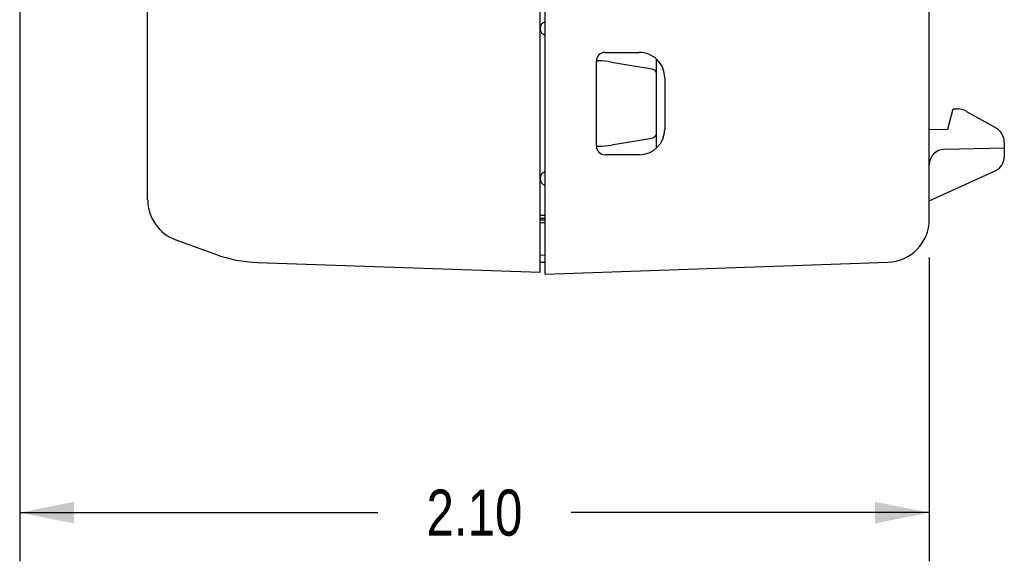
# Model space of a CAD drawing. Header units: inches. Extents: x 0 to 13.8, y 0 to 10.6.
# Tile 18 of 30: x 7.8 to 10.1, y 3.5 to 4.7. Entities that reach past the tile are written whole.
import ezdxf

# ---------------------------------------------------------------- set-up
doc = ezdxf.new("R2010")
doc.units = ezdxf.units.IN
doc.header["$LTSCALE"] = 0.75625
doc.header["$MEASUREMENT"] = 0
doc.layers.get('0').update_dxf_attribs({"linetype": 'CONTINUOUS'})
doc.styles.get("Standard").update_dxf_attribs({"font": 'txt', "width": 0.8})
doc.dimstyles.new('DIMSTYLE_1', dxfattribs={"dimtxt": 0.10625, "dimasz": 0.125, "dimexe": 0.09, "dimexo": 0.07, "dimgap": 0.0425, "dimtad": 0, "dimtih": 1, "dimtoh": 1, "dimzin": 4, "dimdsep": 46, "dimtxsty": 'Standard', "dimblk": '_FILLED', "dimblk1": '_FILLED', "dimblk2": '_FILLED', "dimcen": 0.09, "dimadec": 0, "dimazin": 0, "dimtfac": 1, "dimtofl": 0, "dimtmove": 0, "dimatfit": 3, "dimldrblk": '_FILLED', "dimfxl": 0, "dimtolj": 1, "dimtzin": 4, "dimarcsym": 0})

# ---------------------------------------------------------------- blocks, each defined once
blk = doc.blocks.new('_FILLED')
at = {"color": 0, "linetype": 'ByBlock'}
blk.add_solid([(0, 0), (-1, 0.2), (-1, -0.2)], dxfattribs=at)
blk = doc.blocks.new('*D2')
at = {"color": 2, "linetype": 'Continuous'}
for p, q in [((7.8186, 5.2825), (7.8186, 3.4611)), ((9.917, 4.1627), (9.917, 3.4611)), ((7.8186, 3.5736), (8.6447, 3.5736)), ((9.917, 3.5736), (9.0909, 3.5736))]:
    blk.add_line(p, q, dxfattribs=at)
at = {"color": 2, "linetype": 'Continuous', "xscale": 0.125, "yscale": 0.125, "zscale": 0.125, "rotation": 180}
blk.add_blockref('_FILLED', (7.8186, 3.5736), dxfattribs=at)
at = {"color": 2, "linetype": 'Continuous', "xscale": 0.125, "yscale": 0.125, "zscale": 0.125}
blk.add_blockref('_FILLED', (9.917, 3.5736), dxfattribs=at)
at = {"color": 2, "linetype": 'Continuous', "insert": (8.8678, 3.6267), "char_height": 0.10625, "width": 0.34, "attachment_point": 2, "line_spacing_factor": 0.9}
blk.add_mtext('2.10', dxfattribs=at)

msp = doc.modelspace()

# ---------------------------------------------------------------- linework, layer by layer
at = {"color": 7, "linetype": 'Continuous'}
for p, q in [((9.0194, 4.1284), (9.0194, 6.4824)), ((9.0312, 4.1242), (9.0312, 6.4864)), ((9.917, 4.2502), (9.917, 6.203)), ((8.1138, 4.2958), (8.1138, 6.0936)), ((9.169, 4.636), (9.2477, 4.636)), ((9.1493, 4.6164), (9.1531, 4.6164)), ((9.1493, 4.4195), (9.1493, 4.6164)), ((9.1837, 4.6138), (9.2772, 4.5982)), ((9.2871, 4.6208), (9.2871, 4.415)), ((9.3068, 4.577), (9.3068, 4.4589)), ((9.9603, 4.4587), (9.9721, 4.5061)), ((9.9721, 4.5061), (9.9836, 4.5057)), ((10.0014, 4.5007), (10.0701, 4.4623)), ((9.917, 4.4579), (9.9603, 4.4587)), ((9.2772, 4.4376), (9.1837, 4.422)), ((9.1493, 4.4195), (9.1531, 4.4195)), ((10.0902, 4.4147), (9.9518, 4.4122)), ((10.0902, 4.4279), (10.0902, 4.3951)), ((9.2477, 4.3998), (9.169, 4.3998)), ((9.917, 4.2935), (10.0694, 4.3628)), ((9.0312, 4.3593), (9.0285, 4.3592)), ((9.0194, 4.2602), (9.0312, 4.26)), ((9.0194, 4.2536), (9.0312, 4.2535)), ((9.0194, 4.2497), (9.0312, 4.2498)), ((9.0194, 4.2432), (9.0312, 4.2433)), ((8.1786, 4.2033), (8.2704, 4.1699)), ((9.0312, 4.1677), (9.0194, 4.1675)), ((8.3671, 4.1511), (9.0194, 4.1284)), ((9.0194, 4.1518), (9.0312, 4.152)), ((9.0312, 4.1242), (9.822, 4.1518))]:
    msp.add_line(p, q, dxfattribs=at)
for points in [[(9.2772, 4.5982), (9.2793, 4.5977), (9.2811, 4.5968), (9.2828, 4.5957), (9.2843, 4.5942), (9.2855, 4.5925), (9.2863, 4.5907), (9.2869, 4.5887), (9.2871, 4.5866)], [(9.2871, 4.4492), (9.2869, 4.4471), (9.2863, 4.4452), (9.2855, 4.4433), (9.2843, 4.4416), (9.2828, 4.4402), (9.2811, 4.439), (9.2793, 4.4382), (9.2772, 4.4376)]]:
    msp.add_lwpolyline(points, dxfattribs=at)
for centre, radius, start, end in [((9.0351, 4.6914), 0.0157, 104.5531, 180), ((9.0351, 4.6909), 0.0157, 180, 255.4376), ((9.169, 4.6164), 0.0197, 90, 180), ((9.2477, 4.577), 0.0591, 0, 90.0018), ((9.9822, 4.4664), 0.0394, 60.7512, 88), ((9.2477, 4.4589), 0.0591, 270, 359.9982), ((10.0508, 4.4279), 0.0394, 0, 60.7512), ((9.169, 4.4195), 0.0197, 180, 270), ((9.9524, 4.3768), 0.0354, 90.9994, 180), ((10.0548, 4.3951), 0.0354, 294.444, 360), ((9.0351, 4.345), 0.0157, 104.5624, 180), ((9.0351, 4.3444), 0.0157, 180, 255.447), ((8.2123, 4.2958), 0.0984, 180, 250), ((9.8186, 4.2502), 0.0984, 272, 360), ((8.3781, 4.4659), 0.315, 249.9999, 268.0008)]:
    msp.add_arc(centre, radius, start, end, dxfattribs=at)
for centre, major_axis, start_param, end_param in [((9.1516, 4.4294), (0.1327, 0.1327), 0.616661, 0.7816), ((9.1516, 4.6064), (0.1327, -0.1327), -0.7816, -0.616661)]:
    msp.add_ellipse(centre, major_axis=major_axis, ratio=0.992433, start_param=start_param, end_param=end_param, dxfattribs=at)

# ---------------------------------------------------------------- dimensions: what is measured, and where the dimension line sits
at = {"color": 2, "linetype": 'Continuous'}
dim = msp.add_linear_dim(base=(7.8186, 3.5736), p1=(9.917, 4.2327), p2=(7.8186, 5.3525), angle=180, dimstyle='DIMSTYLE_1', dxfattribs=at)
dim.commit()
dim.dimension.update_dxf_attribs({"geometry": '*D2', "text_midpoint": (8.8678, 3.5736), "dimtype": 160})

doc.saveas('drawing.dxf')
